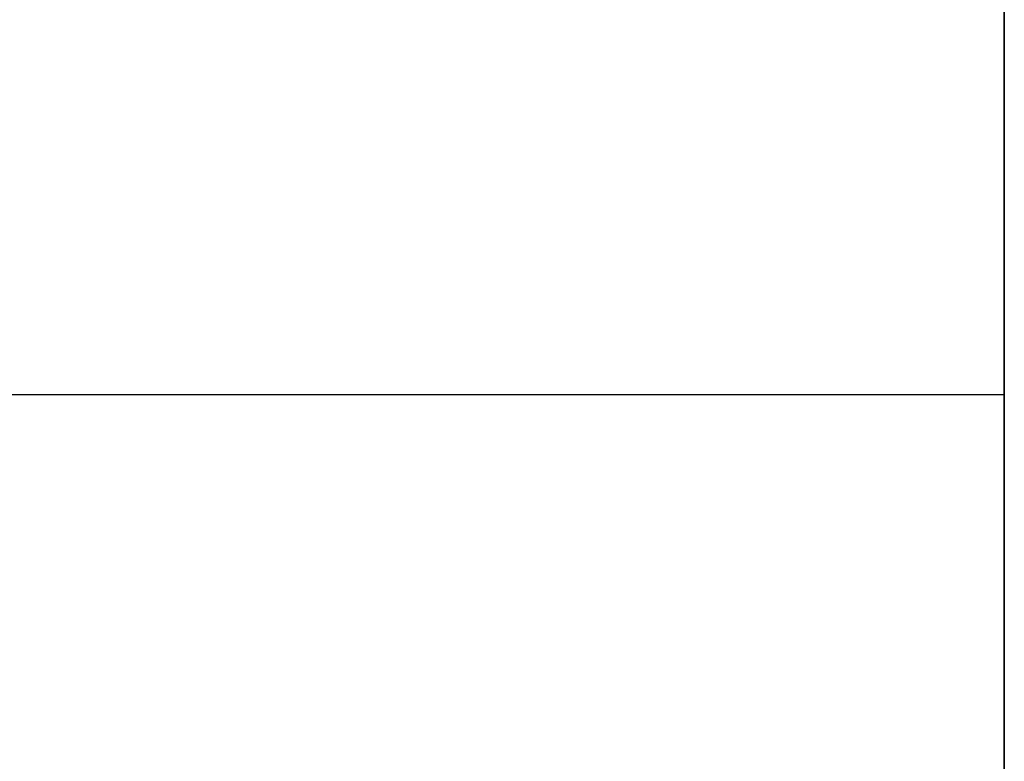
# Model space of a CAD drawing. Header units: millimetres. Extents: x 490 to 915, y -40 to 150.
# Tile 15 of 70: x 500.87 to 506.14, y 3.54 to 7.51. Entities that reach past the tile are written whole.
import ezdxf

# ---------------------------------------------------------------- set-up
doc = ezdxf.new("R2010")
doc.units = ezdxf.units.MM
doc.layers.add('Volume', color=7, linetype='Continuous', true_color=0x000000)

msp = doc.modelspace()

# ---------------------------------------------------------------- linework, layer by layer
at = {"layer": 'Volume'}
for p, q in [((506.1396, 150, 230), (506.1396, -24, 230)), ((506.1396, 150, 222), (506.1396, -24, 222)), ((506.1396, 150, -530), (506.1396, -24, -530)), ((506.1396, 150, -522), (506.1396, -24, -522)), ((506.1396, -40, -550), (506.1396, 150, -550)), ((506.1396, 130, 214), (506.1396, -24, 214)), ((506.1396, -24, -16.0312), (506.1396, 130, -16.0312)), ((506.1396, -24, -32.0312), (506.1396, 130, -32.0312)), ((506.1396, -24, -24.0312), (506.1396, 130, -24.0312)), ((506.1396, 130, -514), (506.1396, -24, -514)), ((506.1396, -40, -125), (506.1396, 130, -125)), ((506.1396, -24, -265.0312), (506.1396, 130, -265.0312)), ((506.1396, -24, -281.0312), (506.1396, 130, -281.0312)), ((506.1396, -24, -273.0312), (506.1396, 130, -273.0312)), ((506.1396, 8.824, 296.7201), (506.1396, 6.5584, 295.9583)), ((506.1396, 6.5584, 295.9583), (506.1396, 4.3202, 295.1195)), ((506.1396, 5.5, 131.4688), (495.5989, 5.5, 131.4688)), ((506.1396, 5.5, 48.4688), (495.5989, 5.5, 48.4688)), ((506.1396, 5.5, -34.5312), (495.5989, 5.5, -34.5312)), ((506.1396, 5.5, -117.5312), (495.5989, 5.5, -117.5312)), ((506.1396, 5.5, -200.5312), (495.5989, 5.5, -200.5312)), ((506.1396, 5.5, -283.5312), (495.5989, 5.5, -283.5312)), ((506.1396, 5.5, -366.5312), (495.5989, 5.5, -366.5312)), ((506.1396, 5.5, -449.5312), (495.5989, 5.5, -449.5312)), ((506.1396, 5.5, 131.4688), (506.1396, 5.4985, 131.382)), ((506.1396, 5.4985, 131.5556), (506.1396, 5.5, 131.4688)), ((506.1396, 5.5, 48.4688), (506.1396, 5.4985, 48.382)), ((506.1396, 5.4985, 48.5556), (506.1396, 5.5, 48.4688)), ((506.1396, 5.5, -34.5312), (506.1396, 5.4985, -34.618)), ((506.1396, 5.4985, -34.4444), (506.1396, 5.5, -34.5312)), ((506.1396, 5.5, -117.5312), (506.1396, 5.4985, -117.618)), ((506.1396, 5.4985, -117.4444), (506.1396, 5.5, -117.5312)), ((506.1396, 5.5, -200.5312), (506.1396, 5.4985, -200.618)), ((506.1396, 5.4985, -200.4444), (506.1396, 5.5, -200.5312)), ((506.1396, 5.5, -283.5312), (506.1396, 5.4985, -283.618)), ((506.1396, 5.4985, -283.4444), (506.1396, 5.5, -283.5312)), ((506.1396, 5.5, -366.5312), (506.1396, 5.4985, -366.618)), ((506.1396, 5.4985, -366.4444), (506.1396, 5.5, -366.5312)), ((506.1396, 5.5, -449.5312), (506.1396, 5.4985, -449.618)), ((506.1396, 5.4985, -449.4444), (506.1396, 5.5, -449.5312)), ((506.1396, 5.4985, 131.382), (506.1396, 5.494, 131.2954)), ((506.1396, 5.494, 131.6422), (506.1396, 5.4985, 131.5556)), ((506.1396, 5.4985, 48.382), (506.1396, 5.494, 48.2954)), ((506.1396, 5.494, 48.6422), (506.1396, 5.4985, 48.5556)), ((506.1396, 5.4985, -34.618), (506.1396, 5.494, -34.7046)), ((506.1396, 5.494, -34.3578), (506.1396, 5.4985, -34.4444)), ((506.1396, 5.4985, -117.618), (506.1396, 5.494, -117.7046)), ((506.1396, 5.494, -117.3578), (506.1396, 5.4985, -117.4444)), ((506.1396, 5.4985, -200.618), (506.1396, 5.494, -200.7046)), ((506.1396, 5.494, -200.3578), (506.1396, 5.4985, -200.4444)), ((506.1396, 5.4985, -283.618), (506.1396, 5.494, -283.7046)), ((506.1396, 5.494, -283.3578), (506.1396, 5.4985, -283.4444)), ((506.1396, 5.4985, -366.618), (506.1396, 5.494, -366.7046)), ((506.1396, 5.494, -366.3578), (506.1396, 5.4985, -366.4444)), ((506.1396, 5.4985, -449.618), (506.1396, 5.494, -449.7046)), ((506.1396, 5.494, -449.3578), (506.1396, 5.4985, -449.4444)), ((506.1396, 5.494, 131.2954), (506.1396, 5.4865, 131.2089)), ((506.1396, 5.4865, 131.7287), (506.1396, 5.494, 131.6422)), ((506.1396, 5.494, 48.2954), (506.1396, 5.4865, 48.2089)), ((506.1396, 5.4865, 48.7287), (506.1396, 5.494, 48.6422)), ((506.1396, 5.494, -34.7046), (506.1396, 5.4865, -34.7911)), ((506.1396, 5.4865, -34.2713), (506.1396, 5.494, -34.3578)), ((506.1396, 5.494, -117.7046), (506.1396, 5.4865, -117.7911)), ((506.1396, 5.4865, -117.2713), (506.1396, 5.494, -117.3578)), ((506.1396, 5.494, -200.7046), (506.1396, 5.4865, -200.7911)), ((506.1396, 5.4865, -200.2713), (506.1396, 5.494, -200.3578)), ((506.1396, 5.494, -283.7046), (506.1396, 5.4865, -283.7911)), ((506.1396, 5.4865, -283.2713), (506.1396, 5.494, -283.3578)), ((506.1396, 5.494, -366.7046), (506.1396, 5.4865, -366.7911)), ((506.1396, 5.4865, -366.2713), (506.1396, 5.494, -366.3578)), ((506.1396, 5.494, -449.7046), (506.1396, 5.4865, -449.7911)), ((506.1396, 5.4865, -449.2713), (506.1396, 5.494, -449.3578)), ((506.1396, 5.4865, 131.2089), (506.1396, 5.4759, 131.1228)), ((506.1396, 5.4759, 131.8148), (506.1396, 5.4865, 131.7287)), ((506.1396, 5.4865, 48.2089), (506.1396, 5.4759, 48.1228)), ((506.1396, 5.4759, 48.8148), (506.1396, 5.4865, 48.7287)), ((506.1396, 5.4865, -34.7911), (506.1396, 5.4759, -34.8772)), ((506.1396, 5.4759, -34.1852), (506.1396, 5.4865, -34.2713)), ((506.1396, 5.4865, -117.7911), (506.1396, 5.4759, -117.8772)), ((506.1396, 5.4759, -117.1852), (506.1396, 5.4865, -117.2713)), ((506.1396, 5.4865, -200.7911), (506.1396, 5.4759, -200.8772)), ((506.1396, 5.4759, -200.1852), (506.1396, 5.4865, -200.2713)), ((506.1396, 5.4865, -283.7911), (506.1396, 5.4759, -283.8772)), ((506.1396, 5.4759, -283.1852), (506.1396, 5.4865, -283.2713)), ((506.1396, 5.4865, -366.7911), (506.1396, 5.4759, -366.8772)), ((506.1396, 5.4759, -366.1852), (506.1396, 5.4865, -366.2713)), ((506.1396, 5.4865, -449.7911), (506.1396, 5.4759, -449.8772)), ((506.1396, 5.4759, -449.1852), (506.1396, 5.4865, -449.2713)), ((506.1396, 5.4759, 131.1228), (506.1396, 5.4624, 131.0371)), ((506.1396, 5.4624, 131.9006), (506.1396, 5.4759, 131.8148)), ((506.1396, 5.4759, 48.1228), (506.1396, 5.4624, 48.0371)), ((506.1396, 5.4624, 48.9006), (506.1396, 5.4759, 48.8148)), ((506.1396, 5.4759, -34.8772), (506.1396, 5.4624, -34.9629)), ((506.1396, 5.4624, -34.0994), (506.1396, 5.4759, -34.1852)), ((506.1396, 5.4759, -117.8772), (506.1396, 5.4624, -117.9629)), ((506.1396, 5.4624, -117.0994), (506.1396, 5.4759, -117.1852)), ((506.1396, 5.4759, -200.8772), (506.1396, 5.4624, -200.9629)), ((506.1396, 5.4624, -200.0994), (506.1396, 5.4759, -200.1852)), ((506.1396, 5.4759, -283.8772), (506.1396, 5.4624, -283.9629)), ((506.1396, 5.4624, -283.0994), (506.1396, 5.4759, -283.1852)), ((506.1396, 5.4759, -366.8772), (506.1396, 5.4624, -366.9629)), ((506.1396, 5.4624, -366.0994), (506.1396, 5.4759, -366.1852)), ((506.1396, 5.4759, -449.8772), (506.1396, 5.4624, -449.9629)), ((506.1396, 5.4624, -449.0994), (506.1396, 5.4759, -449.1852)), ((506.1396, 5.4624, 131.0371), (506.1396, 5.446, 130.9519)), ((506.1396, 5.446, 131.9858), (506.1396, 5.4624, 131.9006)), ((506.1396, 5.4624, 48.0371), (506.1396, 5.446, 47.9519)), ((506.1396, 5.446, 48.9858), (506.1396, 5.4624, 48.9006)), ((506.1396, 5.4624, -34.9629), (506.1396, 5.446, -35.0481)), ((506.1396, 5.446, -34.0142), (506.1396, 5.4624, -34.0994)), ((506.1396, 5.4624, -117.9629), (506.1396, 5.446, -118.0481)), ((506.1396, 5.446, -117.0142), (506.1396, 5.4624, -117.0994)), ((506.1396, 5.4624, -200.9629), (506.1396, 5.446, -201.0481)), ((506.1396, 5.446, -200.0142), (506.1396, 5.4624, -200.0994)), ((506.1396, 5.4624, -283.9629), (506.1396, 5.446, -284.0481)), ((506.1396, 5.446, -283.0142), (506.1396, 5.4624, -283.0994)), ((506.1396, 5.4624, -366.9629), (506.1396, 5.446, -367.0481)), ((506.1396, 5.446, -366.0142), (506.1396, 5.4624, -366.0994)), ((506.1396, 5.4624, -449.9629), (506.1396, 5.446, -450.0481)), ((506.1396, 5.446, -449.0142), (506.1396, 5.4624, -449.0994)), ((506.1396, 5.446, 130.9519), (506.1396, 5.4266, 130.8673)), ((506.1396, 5.4266, 132.0703), (506.1396, 5.446, 131.9858)), ((506.1396, 5.446, 47.9519), (506.1396, 5.4266, 47.8673)), ((506.1396, 5.4266, 49.0703), (506.1396, 5.446, 48.9858)), ((506.1396, 5.446, -35.0481), (506.1396, 5.4266, -35.1327)), ((506.1396, 5.4266, -33.9297), (506.1396, 5.446, -34.0142)), ((506.1396, 5.446, -118.0481), (506.1396, 5.4266, -118.1327)), ((506.1396, 5.4266, -116.9297), (506.1396, 5.446, -117.0142)), ((506.1396, 5.446, -201.0481), (506.1396, 5.4266, -201.1327)), ((506.1396, 5.4266, -199.9297), (506.1396, 5.446, -200.0142)), ((506.1396, 5.446, -284.0481), (506.1396, 5.4266, -284.1327)), ((506.1396, 5.4266, -282.9297), (506.1396, 5.446, -283.0142)), ((506.1396, 5.446, -367.0481), (506.1396, 5.4266, -367.1327)), ((506.1396, 5.4266, -365.9297), (506.1396, 5.446, -366.0142)), ((506.1396, 5.446, -450.0481), (506.1396, 5.4266, -450.1327)), ((506.1396, 5.4266, -448.9297), (506.1396, 5.446, -449.0142)), ((506.1396, 5.4266, 130.8673), (506.1396, 5.4042, 130.7834)), ((506.1396, 5.4042, 132.1542), (506.1396, 5.4266, 132.0703)), ((506.1396, 5.4266, 47.8673), (506.1396, 5.4042, 47.7834)), ((506.1396, 5.4042, 49.1542), (506.1396, 5.4266, 49.0703)), ((506.1396, 5.4266, -35.1327), (506.1396, 5.4042, -35.2166)), ((506.1396, 5.4042, -33.8458), (506.1396, 5.4266, -33.9297)), ((506.1396, 5.4266, -118.1327), (506.1396, 5.4042, -118.2166)), ((506.1396, 5.4042, -116.8458), (506.1396, 5.4266, -116.9297)), ((506.1396, 5.4266, -201.1327), (506.1396, 5.4042, -201.2166)), ((506.1396, 5.4042, -199.8458), (506.1396, 5.4266, -199.9297)), ((506.1396, 5.4266, -284.1327), (506.1396, 5.4042, -284.2166)), ((506.1396, 5.4042, -282.8458), (506.1396, 5.4266, -282.9297)), ((506.1396, 5.4266, -367.1327), (506.1396, 5.4042, -367.2166)), ((506.1396, 5.4042, -365.8458), (506.1396, 5.4266, -365.9297)), ((506.1396, 5.4266, -450.1327), (506.1396, 5.4042, -450.2166)), ((506.1396, 5.4042, -448.8458), (506.1396, 5.4266, -448.9297)), ((506.1396, 5.4042, 130.7834), (506.1396, 5.379, 130.7004)), ((506.1396, 5.379, 132.2372), (506.1396, 5.4042, 132.1542)), ((506.1396, 5.4042, 47.7834), (506.1396, 5.379, 47.7004)), ((506.1396, 5.379, 49.2372), (506.1396, 5.4042, 49.1542)), ((506.1396, 5.4042, -35.2166), (506.1396, 5.379, -35.2996)), ((506.1396, 5.379, -33.7628), (506.1396, 5.4042, -33.8458)), ((506.1396, 5.4042, -118.2166), (506.1396, 5.379, -118.2996)), ((506.1396, 5.379, -116.7628), (506.1396, 5.4042, -116.8458)), ((506.1396, 5.4042, -201.2166), (506.1396, 5.379, -201.2996)), ((506.1396, 5.379, -199.7628), (506.1396, 5.4042, -199.8458)), ((506.1396, 5.4042, -284.2166), (506.1396, 5.379, -284.2996)), ((506.1396, 5.379, -282.7628), (506.1396, 5.4042, -282.8458)), ((506.1396, 5.4042, -367.2166), (506.1396, 5.379, -367.2996)), ((506.1396, 5.379, -365.7628), (506.1396, 5.4042, -365.8458)), ((506.1396, 5.4042, -450.2166), (506.1396, 5.379, -450.2996)), ((506.1396, 5.379, -448.7628), (506.1396, 5.4042, -448.8458)), ((506.1396, 5.379, 130.7004), (506.1396, 5.3509, 130.6183)), ((506.1396, 5.3509, 132.3193), (506.1396, 5.379, 132.2372)), ((506.1396, 5.379, 47.7004), (506.1396, 5.3509, 47.6183)), ((506.1396, 5.3509, 49.3193), (506.1396, 5.379, 49.2372)), ((506.1396, 5.379, -35.2996), (506.1396, 5.3509, -35.3817)), ((506.1396, 5.3509, -33.6807), (506.1396, 5.379, -33.7628)), ((506.1396, 5.379, -118.2996), (506.1396, 5.3509, -118.3817)), ((506.1396, 5.3509, -116.6807), (506.1396, 5.379, -116.7628)), ((506.1396, 5.379, -201.2996), (506.1396, 5.3509, -201.3817)), ((506.1396, 5.3509, -199.6807), (506.1396, 5.379, -199.7628)), ((506.1396, 5.379, -284.2996), (506.1396, 5.3509, -284.3817)), ((506.1396, 5.3509, -282.6807), (506.1396, 5.379, -282.7628)), ((506.1396, 5.379, -367.2996), (506.1396, 5.3509, -367.3817)), ((506.1396, 5.3509, -365.6807), (506.1396, 5.379, -365.7628)), ((506.1396, 5.379, -450.2996), (506.1396, 5.3509, -450.3817)), ((506.1396, 5.3509, -448.6807), (506.1396, 5.379, -448.7628)), ((506.1396, 5.3509, 130.6183), (506.1396, 5.3199, 130.5372)), ((506.1396, 5.3199, 132.4004), (506.1396, 5.3509, 132.3193)), ((506.1396, 5.3509, 47.6183), (506.1396, 5.3199, 47.5372)), ((506.1396, 5.3199, 49.4004), (506.1396, 5.3509, 49.3193)), ((506.1396, 5.3509, -35.3817), (506.1396, 5.3199, -35.4628)), ((506.1396, 5.3199, -33.5996), (506.1396, 5.3509, -33.6807)), ((506.1396, 5.3509, -118.3817), (506.1396, 5.3199, -118.4628)), ((506.1396, 5.3199, -116.5996), (506.1396, 5.3509, -116.6807)), ((506.1396, 5.3509, -201.3817), (506.1396, 5.3199, -201.4628)), ((506.1396, 5.3199, -199.5996), (506.1396, 5.3509, -199.6807)), ((506.1396, 5.3509, -284.3817), (506.1396, 5.3199, -284.4628)), ((506.1396, 5.3199, -282.5996), (506.1396, 5.3509, -282.6807)), ((506.1396, 5.3509, -367.3817), (506.1396, 5.3199, -367.4628)), ((506.1396, 5.3199, -365.5996), (506.1396, 5.3509, -365.6807)), ((506.1396, 5.3509, -450.3817), (506.1396, 5.3199, -450.4628)), ((506.1396, 5.3199, -448.5996), (506.1396, 5.3509, -448.6807)), ((506.1396, 5.3199, 130.5372), (506.1396, 5.2862, 130.4573)), ((506.1396, 5.2862, 132.4804), (506.1396, 5.3199, 132.4004)), ((506.1396, 5.3199, 47.5372), (506.1396, 5.2862, 47.4573)), ((506.1396, 5.2862, 49.4804), (506.1396, 5.3199, 49.4004)), ((506.1396, 5.3199, -35.4628), (506.1396, 5.2862, -35.5427)), ((506.1396, 5.2862, -33.5196), (506.1396, 5.3199, -33.5996)), ((506.1396, 5.3199, -118.4628), (506.1396, 5.2862, -118.5427)), ((506.1396, 5.2862, -116.5196), (506.1396, 5.3199, -116.5996)), ((506.1396, 5.3199, -201.4628), (506.1396, 5.2862, -201.5427)), ((506.1396, 5.2862, -199.5196), (506.1396, 5.3199, -199.5996)), ((506.1396, 5.3199, -284.4628), (506.1396, 5.2862, -284.5427)), ((506.1396, 5.2862, -282.5196), (506.1396, 5.3199, -282.5996)), ((506.1396, 5.3199, -367.4628), (506.1396, 5.2862, -367.5427)), ((506.1396, 5.2862, -365.5196), (506.1396, 5.3199, -365.5996)), ((506.1396, 5.3199, -450.4628), (506.1396, 5.2862, -450.5427)), ((506.1396, 5.2862, -448.5196), (506.1396, 5.3199, -448.5996)), ((506.1396, 5.2862, 130.4573), (506.1396, 5.2497, 130.3785)), ((506.1396, 5.2497, 132.5591), (506.1396, 5.2862, 132.4804)), ((506.1396, 5.2862, 47.4573), (506.1396, 5.2497, 47.3785)), ((506.1396, 5.2497, 49.5591), (506.1396, 5.2862, 49.4804)), ((506.1396, 5.2862, -35.5427), (506.1396, 5.2497, -35.6215)), ((506.1396, 5.2497, -33.4409), (506.1396, 5.2862, -33.5196)), ((506.1396, 5.2862, -118.5427), (506.1396, 5.2497, -118.6215)), ((506.1396, 5.2497, -116.4409), (506.1396, 5.2862, -116.5196)), ((506.1396, 5.2862, -201.5427), (506.1396, 5.2497, -201.6215)), ((506.1396, 5.2497, -199.4409), (506.1396, 5.2862, -199.5196)), ((506.1396, 5.2862, -284.5427), (506.1396, 5.2497, -284.6215)), ((506.1396, 5.2497, -282.4409), (506.1396, 5.2862, -282.5196)), ((506.1396, 5.2862, -367.5427), (506.1396, 5.2497, -367.6215)), ((506.1396, 5.2497, -365.4409), (506.1396, 5.2862, -365.5196)), ((506.1396, 5.2862, -450.5427), (506.1396, 5.2497, -450.6215)), ((506.1396, 5.2497, -448.4409), (506.1396, 5.2862, -448.5196)), ((506.1396, 5.2497, 130.3785), (506.1396, 5.2105, 130.3011)), ((506.1396, 5.2105, 132.6365), (506.1396, 5.2497, 132.5591)), ((506.1396, 5.2497, 47.3785), (506.1396, 5.2105, 47.3011)), ((506.1396, 5.2105, 49.6365), (506.1396, 5.2497, 49.5591)), ((506.1396, 5.2497, -35.6215), (506.1396, 5.2105, -35.6989)), ((506.1396, 5.2105, -33.3635), (506.1396, 5.2497, -33.4409)), ((506.1396, 5.2497, -118.6215), (506.1396, 5.2105, -118.6989)), ((506.1396, 5.2105, -116.3635), (506.1396, 5.2497, -116.4409)), ((506.1396, 5.2497, -201.6215), (506.1396, 5.2105, -201.6989)), ((506.1396, 5.2105, -199.3635), (506.1396, 5.2497, -199.4409)), ((506.1396, 5.2497, -284.6215), (506.1396, 5.2105, -284.6989)), ((506.1396, 5.2105, -282.3635), (506.1396, 5.2497, -282.4409)), ((506.1396, 5.2497, -367.6215), (506.1396, 5.2105, -367.6989)), ((506.1396, 5.2105, -365.3635), (506.1396, 5.2497, -365.4409)), ((506.1396, 5.2497, -450.6215), (506.1396, 5.2105, -450.6989)), ((506.1396, 5.2105, -448.3635), (506.1396, 5.2497, -448.4409)), ((506.1396, 5.2105, 130.3011), (506.1396, 5.1687, 130.2251)), ((506.1396, 5.1687, 132.7125), (506.1396, 5.2105, 132.6365)), ((506.1396, 5.2105, 47.3011), (506.1396, 5.1687, 47.2251)), ((506.1396, 5.1687, 49.7125), (506.1396, 5.2105, 49.6365)), ((506.1396, 5.2105, -35.6989), (506.1396, 5.1687, -35.7749)), ((506.1396, 5.1687, -33.2875), (506.1396, 5.2105, -33.3635)), ((506.1396, 5.2105, -118.6989), (506.1396, 5.1687, -118.7749)), ((506.1396, 5.1687, -116.2875), (506.1396, 5.2105, -116.3635)), ((506.1396, 5.2105, -201.6989), (506.1396, 5.1687, -201.7749)), ((506.1396, 5.1687, -199.2875), (506.1396, 5.2105, -199.3635)), ((506.1396, 5.2105, -284.6989), (506.1396, 5.1687, -284.7749)), ((506.1396, 5.1687, -282.2875), (506.1396, 5.2105, -282.3635)), ((506.1396, 5.2105, -367.6989), (506.1396, 5.1687, -367.7749)), ((506.1396, 5.1687, -365.2875), (506.1396, 5.2105, -365.3635)), ((506.1396, 5.2105, -450.6989), (506.1396, 5.1687, -450.7749)), ((506.1396, 5.1687, -448.2875), (506.1396, 5.2105, -448.3635)), ((506.1396, 5.1687, 130.2251), (506.1396, 5.1242, 130.1506)), ((506.1396, 5.1242, 132.7871), (506.1396, 5.1687, 132.7125)), ((506.1396, 5.1687, 47.2251), (506.1396, 5.1242, 47.1506)), ((506.1396, 5.1242, 49.7871), (506.1396, 5.1687, 49.7125)), ((506.1396, 5.1687, -35.7749), (506.1396, 5.1242, -35.8494)), ((506.1396, 5.1242, -33.2129), (506.1396, 5.1687, -33.2875)), ((506.1396, 5.1687, -118.7749), (506.1396, 5.1242, -118.8494)), ((506.1396, 5.1242, -116.2129), (506.1396, 5.1687, -116.2875)), ((506.1396, 5.1687, -201.7749), (506.1396, 5.1242, -201.8494)), ((506.1396, 5.1242, -199.2129), (506.1396, 5.1687, -199.2875)), ((506.1396, 5.1687, -284.7749), (506.1396, 5.1242, -284.8494)), ((506.1396, 5.1242, -282.2129), (506.1396, 5.1687, -282.2875)), ((506.1396, 5.1687, -367.7749), (506.1396, 5.1242, -367.8494)), ((506.1396, 5.1242, -365.2129), (506.1396, 5.1687, -365.2875)), ((506.1396, 5.1687, -450.7749), (506.1396, 5.1242, -450.8494)), ((506.1396, 5.1242, -448.2129), (506.1396, 5.1687, -448.2875)), ((506.1396, 5.1242, 130.1506), (506.1396, 5.0772, 130.0776)), ((506.1396, 5.0772, 132.86), (506.1396, 5.1242, 132.7871)), ((506.1396, 5.1242, 47.1506), (506.1396, 5.0772, 47.0776)), ((506.1396, 5.0772, 49.86), (506.1396, 5.1242, 49.7871)), ((506.1396, 5.1242, -35.8494), (506.1396, 5.0772, -35.9224)), ((506.1396, 5.0772, -33.14), (506.1396, 5.1242, -33.2129)), ((506.1396, 5.1242, -118.8494), (506.1396, 5.0772, -118.9224)), ((506.1396, 5.0772, -116.14), (506.1396, 5.1242, -116.2129)), ((506.1396, 5.1242, -201.8494), (506.1396, 5.0772, -201.9224)), ((506.1396, 5.0772, -199.14), (506.1396, 5.1242, -199.2129)), ((506.1396, 5.1242, -284.8494), (506.1396, 5.0772, -284.9224)), ((506.1396, 5.0772, -282.14), (506.1396, 5.1242, -282.2129)), ((506.1396, 5.1242, -367.8494), (506.1396, 5.0772, -367.9224)), ((506.1396, 5.0772, -365.14), (506.1396, 5.1242, -365.2129)), ((506.1396, 5.1242, -450.8494), (506.1396, 5.0772, -450.9224)), ((506.1396, 5.0772, -448.14), (506.1396, 5.1242, -448.2129)), ((506.1396, 5.0772, 130.0776), (506.1396, 5.0276, 130.0064)), ((506.1396, 5.0276, 132.9312), (506.1396, 5.0772, 132.86)), ((506.1396, 5.0772, 47.0776), (506.1396, 5.0276, 47.0064)), ((506.1396, 5.0276, 49.9312), (506.1396, 5.0772, 49.86)), ((506.1396, 5.0772, -35.9224), (506.1396, 5.0276, -35.9936)), ((506.1396, 5.0276, -33.0688), (506.1396, 5.0772, -33.14)), ((506.1396, 5.0772, -118.9224), (506.1396, 5.0276, -118.9936)), ((506.1396, 5.0276, -116.0688), (506.1396, 5.0772, -116.14)), ((506.1396, 5.0772, -201.9224), (506.1396, 5.0276, -201.9936)), ((506.1396, 5.0276, -199.0688), (506.1396, 5.0772, -199.14)), ((506.1396, 5.0772, -284.9224), (506.1396, 5.0276, -284.9936)), ((506.1396, 5.0276, -282.0688), (506.1396, 5.0772, -282.14)), ((506.1396, 5.0772, -367.9224), (506.1396, 5.0276, -367.9936)), ((506.1396, 5.0276, -365.0688), (506.1396, 5.0772, -365.14)), ((506.1396, 5.0772, -450.9224), (506.1396, 5.0276, -450.9936)), ((506.1396, 5.0276, -448.0688), (506.1396, 5.0772, -448.14)), ((506.1396, 5.0276, 130.0064), (506.1396, 4.9757, 129.9369)), ((506.1396, 4.9757, 133.0007), (506.1396, 5.0276, 132.9312)), ((506.1396, 5.0276, 47.0064), (506.1396, 4.9757, 46.9369)), ((506.1396, 4.9757, 50.0007), (506.1396, 5.0276, 49.9312)), ((506.1396, 5.0276, -35.9936), (506.1396, 4.9757, -36.0631)), ((506.1396, 4.9757, -32.9993), (506.1396, 5.0276, -33.0688)), ((506.1396, 5.0276, -118.9936), (506.1396, 4.9757, -119.0631)), ((506.1396, 4.9757, -115.9993), (506.1396, 5.0276, -116.0688)), ((506.1396, 5.0276, -201.9936), (506.1396, 4.9757, -202.0631)), ((506.1396, 4.9757, -198.9993), (506.1396, 5.0276, -199.0688)), ((506.1396, 5.0276, -284.9936), (506.1396, 4.9757, -285.0631)), ((506.1396, 4.9757, -281.9993), (506.1396, 5.0276, -282.0688)), ((506.1396, 5.0276, -367.9936), (506.1396, 4.9757, -368.0631)), ((506.1396, 4.9757, -364.9993), (506.1396, 5.0276, -365.0688)), ((506.1396, 5.0276, -450.9936), (506.1396, 4.9757, -451.0631)), ((506.1396, 4.9757, -447.9993), (506.1396, 5.0276, -448.0688)), ((506.1396, 4.9757, 129.9369), (506.1396, 4.9213, 129.8692)), ((506.1396, 4.9213, 133.0684), (506.1396, 4.9757, 133.0007)), ((506.1396, 4.9757, 46.9369), (506.1396, 4.9213, 46.8692)), ((506.1396, 4.9213, 50.0684), (506.1396, 4.9757, 50.0007)), ((506.1396, 4.9757, -36.0631), (506.1396, 4.9213, -36.1308)), ((506.1396, 4.9213, -32.9316), (506.1396, 4.9757, -32.9993)), ((506.1396, 4.9757, -119.0631), (506.1396, 4.9213, -119.1308)), ((506.1396, 4.9213, -115.9316), (506.1396, 4.9757, -115.9993)), ((506.1396, 4.9757, -202.0631), (506.1396, 4.9213, -202.1308)), ((506.1396, 4.9213, -198.9316), (506.1396, 4.9757, -198.9993)), ((506.1396, 4.9757, -285.0631), (506.1396, 4.9213, -285.1308)), ((506.1396, 4.9213, -281.9316), (506.1396, 4.9757, -281.9993)), ((506.1396, 4.9757, -368.0631), (506.1396, 4.9213, -368.1308)), ((506.1396, 4.9213, -364.9316), (506.1396, 4.9757, -364.9993)), ((506.1396, 4.9757, -451.0631), (506.1396, 4.9213, -451.1308)), ((506.1396, 4.9213, -447.9316), (506.1396, 4.9757, -447.9993)), ((506.1396, 4.9213, 129.8692), (506.1396, 4.8646, 129.8035)), ((506.1396, 4.8646, 133.1341), (506.1396, 4.9213, 133.0684)), ((506.1396, 4.9213, 46.8692), (506.1396, 4.8646, 46.8035)), ((506.1396, 4.8646, 50.1341), (506.1396, 4.9213, 50.0684)), ((506.1396, 4.9213, -36.1308), (506.1396, 4.8646, -36.1965)), ((506.1396, 4.8646, -32.8659), (506.1396, 4.9213, -32.9316)), ((506.1396, 4.9213, -119.1308), (506.1396, 4.8646, -119.1965)), ((506.1396, 4.8646, -115.8659), (506.1396, 4.9213, -115.9316)), ((506.1396, 4.9213, -202.1308), (506.1396, 4.8646, -202.1965)), ((506.1396, 4.8646, -198.8659), (506.1396, 4.9213, -198.9316)), ((506.1396, 4.9213, -285.1308), (506.1396, 4.8646, -285.1965)), ((506.1396, 4.8646, -281.8659), (506.1396, 4.9213, -281.9316)), ((506.1396, 4.9213, -368.1308), (506.1396, 4.8646, -368.1965)), ((506.1396, 4.8646, -364.8659), (506.1396, 4.9213, -364.9316)), ((506.1396, 4.9213, -451.1308), (506.1396, 4.8646, -451.1965)), ((506.1396, 4.8646, -447.8659), (506.1396, 4.9213, -447.9316)), ((506.1396, 4.8646, 129.8035), (506.1396, 4.8057, 129.7398)), ((506.1396, 4.8057, 133.1978), (506.1396, 4.8646, 133.1341)), ((506.1396, 4.8646, 46.8035), (506.1396, 4.8057, 46.7398)), ((506.1396, 4.8057, 50.1978), (506.1396, 4.8646, 50.1341)), ((506.1396, 4.8646, -36.1965), (506.1396, 4.8057, -36.2602)), ((506.1396, 4.8057, -32.8022), (506.1396, 4.8646, -32.8659)), ((506.1396, 4.8646, -119.1965), (506.1396, 4.8057, -119.2602)), ((506.1396, 4.8057, -115.8022), (506.1396, 4.8646, -115.8659)), ((506.1396, 4.8646, -202.1965), (506.1396, 4.8057, -202.2602)), ((506.1396, 4.8057, -198.8022), (506.1396, 4.8646, -198.8659)), ((506.1396, 4.8646, -285.1965), (506.1396, 4.8057, -285.2602)), ((506.1396, 4.8057, -281.8022), (506.1396, 4.8646, -281.8659)), ((506.1396, 4.8646, -368.1965), (506.1396, 4.8057, -368.2602)), ((506.1396, 4.8057, -364.8022), (506.1396, 4.8646, -364.8659)), ((506.1396, 4.8646, -451.1965), (506.1396, 4.8057, -451.2602)), ((506.1396, 4.8057, -447.8022), (506.1396, 4.8646, -447.8659)), ((506.1396, 4.8057, 129.7398), (506.1396, 4.7446, 129.6782)), ((506.1396, 4.7446, 133.2594), (506.1396, 4.8057, 133.1978)), ((506.1396, 4.8057, 46.7398), (506.1396, 4.7446, 46.6782)), ((506.1396, 4.7446, 50.2594), (506.1396, 4.8057, 50.1978)), ((506.1396, 4.8057, -36.2602), (506.1396, 4.7446, -36.3218)), ((506.1396, 4.7446, -32.7406), (506.1396, 4.8057, -32.8022)), ((506.1396, 4.8057, -119.2602), (506.1396, 4.7446, -119.3218)), ((506.1396, 4.7446, -115.7406), (506.1396, 4.8057, -115.8022)), ((506.1396, 4.8057, -202.2602), (506.1396, 4.7446, -202.3218)), ((506.1396, 4.7446, -198.7406), (506.1396, 4.8057, -198.8022)), ((506.1396, 4.8057, -285.2602), (506.1396, 4.7446, -285.3218)), ((506.1396, 4.7446, -281.7406), (506.1396, 4.8057, -281.8022)), ((506.1396, 4.8057, -368.2602), (506.1396, 4.7446, -368.3218)), ((506.1396, 4.7446, -364.7406), (506.1396, 4.8057, -364.8022)), ((506.1396, 4.8057, -451.2602), (506.1396, 4.7446, -451.3218)), ((506.1396, 4.7446, -447.7406), (506.1396, 4.8057, -447.8022)), ((506.1396, 4.7446, 129.6782), (506.1396, 4.6814, 129.6187)), ((506.1396, 4.6814, 133.3189), (506.1396, 4.7446, 133.2594)), ((506.1396, 4.7446, 46.6782), (506.1396, 4.6814, 46.6187)), ((506.1396, 4.6814, 50.3189), (506.1396, 4.7446, 50.2594)), ((506.1396, 4.7446, -36.3218), (506.1396, 4.6814, -36.3813)), ((506.1396, 4.6814, -32.6811), (506.1396, 4.7446, -32.7406)), ((506.1396, 4.7446, -119.3218), (506.1396, 4.6814, -119.3813)), ((506.1396, 4.6814, -115.6811), (506.1396, 4.7446, -115.7406)), ((506.1396, 4.7446, -202.3218), (506.1396, 4.6814, -202.3813)), ((506.1396, 4.6814, -198.6811), (506.1396, 4.7446, -198.7406)), ((506.1396, 4.7446, -285.3218), (506.1396, 4.6814, -285.3813)), ((506.1396, 4.6814, -281.6811), (506.1396, 4.7446, -281.7406)), ((506.1396, 4.7446, -368.3218), (506.1396, 4.6814, -368.3813)), ((506.1396, 4.6814, -364.6811), (506.1396, 4.7446, -364.7406)), ((506.1396, 4.7446, -451.3218), (506.1396, 4.6814, -451.3813)), ((506.1396, 4.6814, -447.6811), (506.1396, 4.7446, -447.7406)), ((506.1396, 4.6814, 129.6187), (506.1396, 4.6162, 129.5615)), ((506.1396, 4.6162, 133.3761), (506.1396, 4.6814, 133.3189)), ((506.1396, 4.6814, 46.6187), (506.1396, 4.6162, 46.5615)), ((506.1396, 4.6162, 50.3761), (506.1396, 4.6814, 50.3189)), ((506.1396, 4.6814, -36.3813), (506.1396, 4.6162, -36.4385)), ((506.1396, 4.6162, -32.6239), (506.1396, 4.6814, -32.6811)), ((506.1396, 4.6814, -119.3813), (506.1396, 4.6162, -119.4385)), ((506.1396, 4.6162, -115.6239), (506.1396, 4.6814, -115.6811)), ((506.1396, 4.6814, -202.3813), (506.1396, 4.6162, -202.4385)), ((506.1396, 4.6162, -198.6239), (506.1396, 4.6814, -198.6811)), ((506.1396, 4.6814, -285.3813), (506.1396, 4.6162, -285.4385)), ((506.1396, 4.6162, -281.6239), (506.1396, 4.6814, -281.6811)), ((506.1396, 4.6814, -368.3813), (506.1396, 4.6162, -368.4385)), ((506.1396, 4.6162, -364.6239), (506.1396, 4.6814, -364.6811)), ((506.1396, 4.6814, -451.3813), (506.1396, 4.6162, -451.4385)), ((506.1396, 4.6162, -447.6239), (506.1396, 4.6814, -447.6811)), ((506.1396, 4.6162, 129.5615), (506.1396, 4.549, 129.5065)), ((506.1396, 4.549, 133.4311), (506.1396, 4.6162, 133.3761)), ((506.1396, 4.6162, 46.5615), (506.1396, 4.549, 46.5065)), ((506.1396, 4.549, 50.4311), (506.1396, 4.6162, 50.3761)), ((506.1396, 4.6162, -36.4385), (506.1396, 4.549, -36.4935)), ((506.1396, 4.549, -32.5689), (506.1396, 4.6162, -32.6239)), ((506.1396, 4.6162, -119.4385), (506.1396, 4.549, -119.4935)), ((506.1396, 4.549, -115.5689), (506.1396, 4.6162, -115.6239)), ((506.1396, 4.6162, -202.4385), (506.1396, 4.549, -202.4935)), ((506.1396, 4.549, -198.5689), (506.1396, 4.6162, -198.6239)), ((506.1396, 4.6162, -285.4385), (506.1396, 4.549, -285.4935)), ((506.1396, 4.549, -281.5689), (506.1396, 4.6162, -281.6239)), ((506.1396, 4.6162, -368.4385), (506.1396, 4.549, -368.4935)), ((506.1396, 4.549, -364.5689), (506.1396, 4.6162, -364.6239)), ((506.1396, 4.6162, -451.4385), (506.1396, 4.549, -451.4935)), ((506.1396, 4.549, -447.5689), (506.1396, 4.6162, -447.6239)), ((506.1396, 4.549, 129.5065), (506.1396, 4.48, 129.4539)), ((506.1396, 4.48, 133.4837), (506.1396, 4.549, 133.4311)), ((506.1396, 4.549, 46.5065), (506.1396, 4.48, 46.4539)), ((506.1396, 4.48, 50.4837), (506.1396, 4.549, 50.4311)), ((506.1396, 4.549, -36.4935), (506.1396, 4.48, -36.5461)), ((506.1396, 4.48, -32.5163), (506.1396, 4.549, -32.5689)), ((506.1396, 4.549, -119.4935), (506.1396, 4.48, -119.5461)), ((506.1396, 4.48, -115.5163), (506.1396, 4.549, -115.5689)), ((506.1396, 4.549, -202.4935), (506.1396, 4.48, -202.5461)), ((506.1396, 4.48, -198.5163), (506.1396, 4.549, -198.5689)), ((506.1396, 4.549, -285.4935), (506.1396, 4.48, -285.5461)), ((506.1396, 4.48, -281.5163), (506.1396, 4.549, -281.5689)), ((506.1396, 4.549, -368.4935), (506.1396, 4.48, -368.5461)), ((506.1396, 4.48, -364.5163), (506.1396, 4.549, -364.5689)), ((506.1396, 4.549, -451.4935), (506.1396, 4.48, -451.5461)), ((506.1396, 4.48, -447.5163), (506.1396, 4.549, -447.5689)), ((506.1396, 4.48, 129.4539), (506.1396, 4.4092, 129.4038)), ((506.1396, 4.4092, 133.5338), (506.1396, 4.48, 133.4837)), ((506.1396, 4.48, 46.4539), (506.1396, 4.4092, 46.4038)), ((506.1396, 4.4092, 50.5338), (506.1396, 4.48, 50.4837)), ((506.1396, 4.48, -36.5461), (506.1396, 4.4092, -36.5962)), ((506.1396, 4.4092, -32.4662), (506.1396, 4.48, -32.5163)), ((506.1396, 4.48, -119.5461), (506.1396, 4.4092, -119.5962)), ((506.1396, 4.4092, -115.4662), (506.1396, 4.48, -115.5163)), ((506.1396, 4.48, -202.5461), (506.1396, 4.4092, -202.5962)), ((506.1396, 4.4092, -198.4662), (506.1396, 4.48, -198.5163)), ((506.1396, 4.48, -285.5461), (506.1396, 4.4092, -285.5962)), ((506.1396, 4.4092, -281.4662), (506.1396, 4.48, -281.5163)), ((506.1396, 4.48, -368.5461), (506.1396, 4.4092, -368.5962)), ((506.1396, 4.4092, -364.4662), (506.1396, 4.48, -364.5163)), ((506.1396, 4.48, -451.5461), (506.1396, 4.4092, -451.5962)), ((506.1396, 4.4092, -447.4662), (506.1396, 4.48, -447.5163)), ((506.1396, 4.4092, 129.4038), (506.1396, 4.3366, 129.3561)), ((506.1396, 4.3366, 133.5815), (506.1396, 4.4092, 133.5338)), ((506.1396, 4.4092, 46.4038), (506.1396, 4.3366, 46.3561)), ((506.1396, 4.3366, 50.5815), (506.1396, 4.4092, 50.5338)), ((506.1396, 4.4092, -36.5962), (506.1396, 4.3366, -36.6439)), ((506.1396, 4.3366, -32.4185), (506.1396, 4.4092, -32.4662)), ((506.1396, 4.4092, -119.5962), (506.1396, 4.3366, -119.6439)), ((506.1396, 4.3366, -115.4185), (506.1396, 4.4092, -115.4662)), ((506.1396, 4.4092, -202.5962), (506.1396, 4.3366, -202.6439)), ((506.1396, 4.3366, -198.4185), (506.1396, 4.4092, -198.4662)), ((506.1396, 4.4092, -285.5962), (506.1396, 4.3366, -285.6439)), ((506.1396, 4.3366, -281.4185), (506.1396, 4.4092, -281.4662)), ((506.1396, 4.4092, -368.5962), (506.1396, 4.3366, -368.6439)), ((506.1396, 4.3366, -364.4185), (506.1396, 4.4092, -364.4662)), ((506.1396, 4.4092, -451.5962), (506.1396, 4.3366, -451.6439)), ((506.1396, 4.3366, -447.4185), (506.1396, 4.4092, -447.4662)), ((506.1396, 4.3366, 129.3561), (506.1396, 4.2625, 129.311)), ((506.1396, 4.2625, 133.6266), (506.1396, 4.3366, 133.5815)), ((506.1396, 4.3366, 46.3561), (506.1396, 4.2625, 46.311)), ((506.1396, 4.2625, 50.6266), (506.1396, 4.3366, 50.5815)), ((506.1396, 4.3366, -36.6439), (506.1396, 4.2625, -36.689)), ((506.1396, 4.2625, -32.3734), (506.1396, 4.3366, -32.4185)), ((506.1396, 4.3366, -119.6439), (506.1396, 4.2625, -119.689)), ((506.1396, 4.2625, -115.3734), (506.1396, 4.3366, -115.4185)), ((506.1396, 4.3366, -202.6439), (506.1396, 4.2625, -202.689)), ((506.1396, 4.2625, -198.3734), (506.1396, 4.3366, -198.4185)), ((506.1396, 4.3366, -285.6439), (506.1396, 4.2625, -285.689)), ((506.1396, 4.2625, -281.3734), (506.1396, 4.3366, -281.4185)), ((506.1396, 4.3366, -368.6439), (506.1396, 4.2625, -368.689)), ((506.1396, 4.2625, -364.3734), (506.1396, 4.3366, -364.4185)), ((506.1396, 4.3366, -451.6439), (506.1396, 4.2625, -451.689)), ((506.1396, 4.2625, -447.3734), (506.1396, 4.3366, -447.4185)), ((506.1396, 4.3202, 295.1195), (506.1396, 2.1119, 294.2048)), ((506.1396, 4.2625, 129.311), (506.1396, 4.1869, 129.2685)), ((506.1396, 4.1869, 133.6691), (506.1396, 4.2625, 133.6266)), ((506.1396, 4.2625, 46.311), (506.1396, 4.1869, 46.2685)), ((506.1396, 4.1869, 50.6691), (506.1396, 4.2625, 50.6266)), ((506.1396, 4.2625, -36.689), (506.1396, 4.1869, -36.7315)), ((506.1396, 4.1869, -32.3309), (506.1396, 4.2625, -32.3734)), ((506.1396, 4.2625, -119.689), (506.1396, 4.1869, -119.7315)), ((506.1396, 4.1869, -115.3309), (506.1396, 4.2625, -115.3734)), ((506.1396, 4.2625, -202.689), (506.1396, 4.1869, -202.7315)), ((506.1396, 4.1869, -198.3309), (506.1396, 4.2625, -198.3734)), ((506.1396, 4.2625, -285.689), (506.1396, 4.1869, -285.7315)), ((506.1396, 4.1869, -281.3309), (506.1396, 4.2625, -281.3734)), ((506.1396, 4.2625, -368.689), (506.1396, 4.1869, -368.7315)), ((506.1396, 4.1869, -364.3309), (506.1396, 4.2625, -364.3734)), ((506.1396, 4.2625, -451.689), (506.1396, 4.1869, -451.7315)), ((506.1396, 4.1869, -447.3309), (506.1396, 4.2625, -447.3734)), ((506.1396, 4.1869, 129.2685), (506.1396, 4.1098, 129.2286)), ((506.1396, 4.1098, 133.709), (506.1396, 4.1869, 133.6691)), ((506.1396, 4.1869, 46.2685), (506.1396, 4.1098, 46.2286)), ((506.1396, 4.1098, 50.709), (506.1396, 4.1869, 50.6691)), ((506.1396, 4.1869, -36.7315), (506.1396, 4.1098, -36.7714)), ((506.1396, 4.1098, -32.291), (506.1396, 4.1869, -32.3309)), ((506.1396, 4.1869, -119.7315), (506.1396, 4.1098, -119.7714)), ((506.1396, 4.1098, -115.291), (506.1396, 4.1869, -115.3309)), ((506.1396, 4.1869, -202.7315), (506.1396, 4.1098, -202.7714)), ((506.1396, 4.1098, -198.291), (506.1396, 4.1869, -198.3309)), ((506.1396, 4.1869, -285.7315), (506.1396, 4.1098, -285.7714)), ((506.1396, 4.1098, -281.291), (506.1396, 4.1869, -281.3309)), ((506.1396, 4.1869, -368.7315), (506.1396, 4.1098, -368.7714)), ((506.1396, 4.1098, -364.291), (506.1396, 4.1869, -364.3309)), ((506.1396, 4.1869, -451.7315), (506.1396, 4.1098, -451.7714)), ((506.1396, 4.1098, -447.291), (506.1396, 4.1869, -447.3309)), ((506.1396, 4.1098, 129.2286), (506.1396, 4.0314, 129.1915)), ((506.1396, 4.0314, 133.7462), (506.1396, 4.1098, 133.709)), ((506.1396, 4.1098, 46.2286), (506.1396, 4.0314, 46.1915)), ((506.1396, 4.0314, 50.7462), (506.1396, 4.1098, 50.709)), ((506.1396, 4.1098, -36.7714), (506.1396, 4.0314, -36.8085)), ((506.1396, 4.0314, -32.2538), (506.1396, 4.1098, -32.291)), ((506.1396, 4.1098, -119.7714), (506.1396, 4.0314, -119.8085)), ((506.1396, 4.0314, -115.2538), (506.1396, 4.1098, -115.291)), ((506.1396, 4.1098, -202.7714), (506.1396, 4.0314, -202.8085)), ((506.1396, 4.0314, -198.2538), (506.1396, 4.1098, -198.291)), ((506.1396, 4.1098, -285.7714), (506.1396, 4.0314, -285.8085)), ((506.1396, 4.0314, -281.2538), (506.1396, 4.1098, -281.291)), ((506.1396, 4.1098, -368.7714), (506.1396, 4.0314, -368.8085)), ((506.1396, 4.0314, -364.2538), (506.1396, 4.1098, -364.291)), ((506.1396, 4.1098, -451.7714), (506.1396, 4.0314, -451.8085)), ((506.1396, 4.0314, -447.2538), (506.1396, 4.1098, -447.291)), ((506.1396, 4.0314, 129.1915), (506.1396, 3.9517, 129.157)), ((506.1396, 3.9517, 133.7806), (506.1396, 4.0314, 133.7462)), ((506.1396, 4.0314, 46.1915), (506.1396, 3.9517, 46.157)), ((506.1396, 3.9517, 50.7806), (506.1396, 4.0314, 50.7462)), ((506.1396, 4.0314, -36.8085), (506.1396, 3.9517, -36.843)), ((506.1396, 3.9517, -32.2194), (506.1396, 4.0314, -32.2538)), ((506.1396, 4.0314, -119.8085), (506.1396, 3.9517, -119.843)), ((506.1396, 3.9517, -115.2194), (506.1396, 4.0314, -115.2538)), ((506.1396, 4.0314, -202.8085), (506.1396, 3.9517, -202.843)), ((506.1396, 3.9517, -198.2194), (506.1396, 4.0314, -198.2538)), ((506.1396, 4.0314, -285.8085), (506.1396, 3.9517, -285.843)), ((506.1396, 3.9517, -281.2194), (506.1396, 4.0314, -281.2538)), ((506.1396, 4.0314, -368.8085), (506.1396, 3.9517, -368.843)), ((506.1396, 3.9517, -364.2194), (506.1396, 4.0314, -364.2538)), ((506.1396, 4.0314, -451.8085), (506.1396, 3.9517, -451.843)), ((506.1396, 3.9517, -447.2194), (506.1396, 4.0314, -447.2538)), ((506.1396, 3.9517, 129.157), (506.1396, 3.8709, 129.1254)), ((506.1396, 3.8709, 133.8122), (506.1396, 3.9517, 133.7806)), ((506.1396, 3.9517, 46.157), (506.1396, 3.8709, 46.1254)), ((506.1396, 3.8709, 50.8122), (506.1396, 3.9517, 50.7806)), ((506.1396, 3.9517, -36.843), (506.1396, 3.8709, -36.8746)), ((506.1396, 3.8709, -32.1878), (506.1396, 3.9517, -32.2194)), ((506.1396, 3.9517, -119.843), (506.1396, 3.8709, -119.8746)), ((506.1396, 3.8709, -115.1878), (506.1396, 3.9517, -115.2194)), ((506.1396, 3.9517, -202.843), (506.1396, 3.8709, -202.8746)), ((506.1396, 3.8709, -198.1878), (506.1396, 3.9517, -198.2194)), ((506.1396, 3.9517, -285.843), (506.1396, 3.8709, -285.8746)), ((506.1396, 3.8709, -281.1878), (506.1396, 3.9517, -281.2194)), ((506.1396, 3.9517, -368.843), (506.1396, 3.8709, -368.8746)), ((506.1396, 3.8709, -364.1878), (506.1396, 3.9517, -364.2194)), ((506.1396, 3.9517, -451.843), (506.1396, 3.8709, -451.8746)), ((506.1396, 3.8709, -447.1878), (506.1396, 3.9517, -447.2194)), ((506.1396, 3.8709, 129.1254), (506.1396, 3.789, 129.0966)), ((506.1396, 3.789, 133.841), (506.1396, 3.8709, 133.8122)), ((506.1396, 3.8709, 46.1254), (506.1396, 3.789, 46.0966)), ((506.1396, 3.789, 50.841), (506.1396, 3.8709, 50.8122)), ((506.1396, 3.8709, -36.8746), (506.1396, 3.789, -36.9034)), ((506.1396, 3.789, -32.159), (506.1396, 3.8709, -32.1878)), ((506.1396, 3.8709, -119.8746), (506.1396, 3.789, -119.9034)), ((506.1396, 3.789, -115.159), (506.1396, 3.8709, -115.1878)), ((506.1396, 3.8709, -202.8746), (506.1396, 3.789, -202.9034)), ((506.1396, 3.789, -198.159), (506.1396, 3.8709, -198.1878)), ((506.1396, 3.8709, -285.8746), (506.1396, 3.789, -285.9034)), ((506.1396, 3.789, -281.159), (506.1396, 3.8709, -281.1878)), ((506.1396, 3.8709, -368.8746), (506.1396, 3.789, -368.9034)), ((506.1396, 3.789, -364.159), (506.1396, 3.8709, -364.1878)), ((506.1396, 3.8709, -451.8746), (506.1396, 3.789, -451.9034)), ((506.1396, 3.789, -447.159), (506.1396, 3.8709, -447.1878)), ((506.1396, 3.789, 129.0966), (506.1396, 3.7062, 129.0706)), ((506.1396, 3.7062, 133.867), (506.1396, 3.789, 133.841)), ((506.1396, 3.789, 46.0966), (506.1396, 3.7062, 46.0706)), ((506.1396, 3.7062, 50.867), (506.1396, 3.789, 50.841)), ((506.1396, 3.789, -36.9034), (506.1396, 3.7062, -36.9294)), ((506.1396, 3.7062, -32.133), (506.1396, 3.789, -32.159)), ((506.1396, 3.789, -119.9034), (506.1396, 3.7062, -119.9294)), ((506.1396, 3.7062, -115.133), (506.1396, 3.789, -115.159)), ((506.1396, 3.789, -202.9034), (506.1396, 3.7062, -202.9294)), ((506.1396, 3.7062, -198.133), (506.1396, 3.789, -198.159)), ((506.1396, 3.789, -285.9034), (506.1396, 3.7062, -285.9294)), ((506.1396, 3.7062, -281.133), (506.1396, 3.789, -281.159)), ((506.1396, 3.789, -368.9034), (506.1396, 3.7062, -368.9294)), ((506.1396, 3.7062, -364.133), (506.1396, 3.789, -364.159)), ((506.1396, 3.789, -451.9034), (506.1396, 3.7062, -451.9294)), ((506.1396, 3.7062, -447.133), (506.1396, 3.789, -447.159)), ((506.1396, 3.7062, 129.0706), (506.1396, 3.6226, 129.0476)), ((506.1396, 3.6226, 133.89), (506.1396, 3.7062, 133.867)), ((506.1396, 3.7062, 46.0706), (506.1396, 3.6226, 46.0476)), ((506.1396, 3.6226, 50.89), (506.1396, 3.7062, 50.867)), ((506.1396, 3.7062, -36.9294), (506.1396, 3.6226, -36.9524)), ((506.1396, 3.6226, -32.11), (506.1396, 3.7062, -32.133)), ((506.1396, 3.7062, -119.9294), (506.1396, 3.6226, -119.9524)), ((506.1396, 3.6226, -115.11), (506.1396, 3.7062, -115.133)), ((506.1396, 3.7062, -202.9294), (506.1396, 3.6226, -202.9524)), ((506.1396, 3.6226, -198.11), (506.1396, 3.7062, -198.133)), ((506.1396, 3.7062, -285.9294), (506.1396, 3.6226, -285.9524)), ((506.1396, 3.6226, -281.11), (506.1396, 3.7062, -281.133)), ((506.1396, 3.7062, -368.9294), (506.1396, 3.6226, -368.9524)), ((506.1396, 3.6226, -364.11), (506.1396, 3.7062, -364.133)), ((506.1396, 3.7062, -451.9294), (506.1396, 3.6226, -451.9524)), ((506.1396, 3.6226, -447.11), (506.1396, 3.7062, -447.133)), ((506.1396, 3.6226, 129.0476), (506.1396, 3.5382, 129.0274)), ((506.1396, 3.5382, 133.9102), (506.1396, 3.6226, 133.89)), ((506.1396, 3.6226, 46.0476), (506.1396, 3.5382, 46.0274)), ((506.1396, 3.5382, 50.9102), (506.1396, 3.6226, 50.89)), ((506.1396, 3.6226, -36.9524), (506.1396, 3.5382, -36.9726)), ((506.1396, 3.5382, -32.0898), (506.1396, 3.6226, -32.11)), ((506.1396, 3.6226, -119.9524), (506.1396, 3.5382, -119.9726)), ((506.1396, 3.5382, -115.0898), (506.1396, 3.6226, -115.11)), ((506.1396, 3.6226, -202.9524), (506.1396, 3.5382, -202.9726)), ((506.1396, 3.5382, -198.0898), (506.1396, 3.6226, -198.11)), ((506.1396, 3.6226, -285.9524), (506.1396, 3.5382, -285.9726)), ((506.1396, 3.5382, -281.0898), (506.1396, 3.6226, -281.11)), ((506.1396, 3.6226, -368.9524), (506.1396, 3.5382, -368.9726)), ((506.1396, 3.5382, -364.0898), (506.1396, 3.6226, -364.11)), ((506.1396, 3.6226, -451.9524), (506.1396, 3.5382, -451.9726)), ((506.1396, 3.5382, -447.0898), (506.1396, 3.6226, -447.11)), ((506.1396, 3.5382, 129.0274), (506.1396, 3.4531, 129.0102)), ((506.1396, 3.5382, 46.0274), (506.1396, 3.4531, 46.0102)), ((506.1396, 3.4531, 50.9274), (506.1396, 3.5382, 50.9102)), ((506.1396, 3.5382, -36.9726), (506.1396, 3.4531, -36.9898)), ((506.1396, 3.4531, -32.0726), (506.1396, 3.5382, -32.0898)), ((506.1396, 3.5382, -119.9726), (506.1396, 3.4531, -119.9898)), ((506.1396, 3.4531, -115.0726), (506.1396, 3.5382, -115.0898)), ((506.1396, 3.5382, -202.9726), (506.1396, 3.4531, -202.9898)), ((506.1396, 3.4531, -198.0726), (506.1396, 3.5382, -198.0898)), ((506.1396, 3.5382, -285.9726), (506.1396, 3.4531, -285.9898)), ((506.1396, 3.4531, -281.0726), (506.1396, 3.5382, -281.0898)), ((506.1396, 3.5382, -368.9726), (506.1396, 3.4531, -368.9898)), ((506.1396, 3.4531, -364.0726), (506.1396, 3.5382, -364.0898)), ((506.1396, 3.5382, -451.9726), (506.1396, 3.4531, -451.9898)), ((506.1396, 3.4531, -447.0726), (506.1396, 3.5382, -447.0898))]:
    msp.add_line(p, q, dxfattribs=at)

doc.saveas('drawing.dxf')
